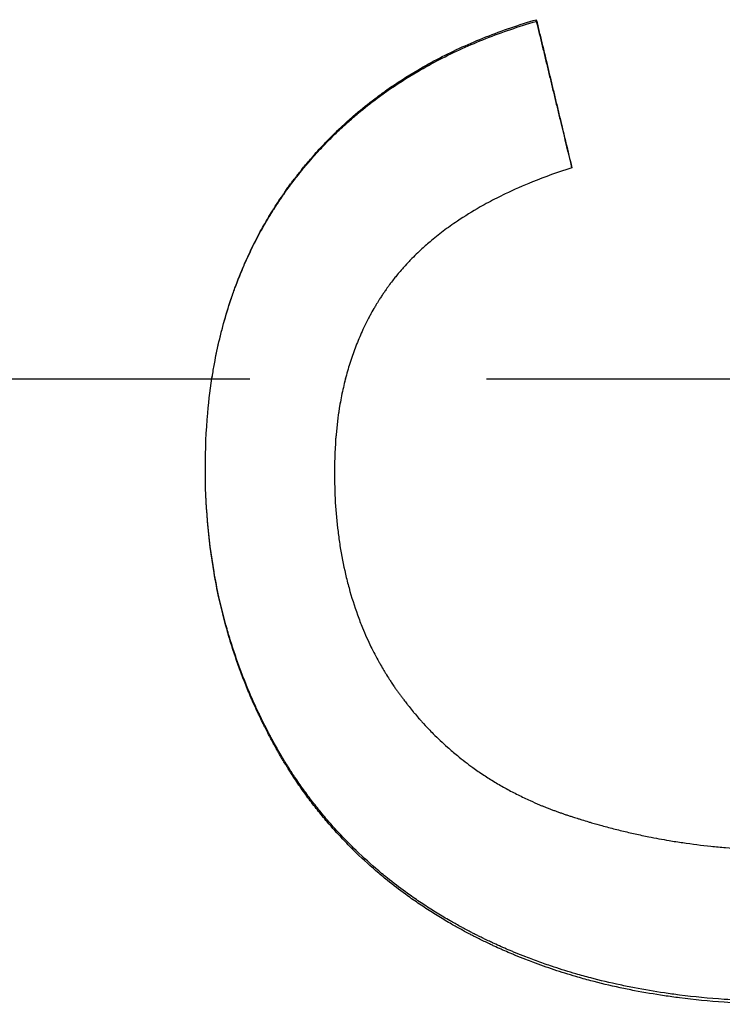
# Model space of a CAD drawing. Extents: x 0 to 29.6, y -2.4 to 2.4.
# Tile 5 of 13: x 0.548 to 0.845, y -0.264 to 0.152. Entities that reach past the tile are written whole.
import ezdxf

# ---------------------------------------------------------------- set-up
doc = ezdxf.new("R2010")
doc.units = 0
doc.header["$MEASUREMENT"] = 0
doc.linetypes.add('CHAIN', pattern=[0.7087, 0.4724, -0.0591, 0.1181, -0.0591])
doc.layers.get('0').update_dxf_attribs({"linetype": 'CONTINUOUS'})

msp = doc.modelspace()

# ---------------------------------------------------------------- linework, layer by layer
msp.add_line((0.76652, 0.15083), (0.76652, 0.15153))
at = {"linetype": 'CHAIN'}
msp.add_line((-0.045, 0), (29.57256, 0), dxfattribs=at)
for points, knots in [([(0.62677, -0.03786), (0.62677, -0.02986), (0.62711, -0.02206), (0.62779, -0.01448), (0.6283, -0.0088), (0.629, -0.00323), (0.6299, 0.00222), (0.63019, 0.00403), (0.63051, 0.00583), (0.63085, 0.00762), (0.63153, 0.0112), (0.6323, 0.01472), (0.63315, 0.01819), (0.63358, 0.01993), (0.63402, 0.02165), (0.63449, 0.02336), (0.63543, 0.02678), (0.63645, 0.03014), (0.63756, 0.03345), (0.63811, 0.0351), (0.63868, 0.03675), (0.63928, 0.03837), (0.64047, 0.04163), (0.64175, 0.04483), (0.64311, 0.04798), (0.64379, 0.04956), (0.64449, 0.05112), (0.64522, 0.05267), (0.6463, 0.05499), (0.64743, 0.05728), (0.64862, 0.05954), (0.6498, 0.06181), (0.65103, 0.06404), (0.6523, 0.06624), (0.65273, 0.06697), (0.65316, 0.0677), (0.65359, 0.06843), (0.65425, 0.06952), (0.65492, 0.07061), (0.65559, 0.07168), (0.65582, 0.07204), (0.65605, 0.0724), (0.65628, 0.07275), (0.65696, 0.07383), (0.65766, 0.07489), (0.65837, 0.07594), (0.65884, 0.07665), (0.65932, 0.07735), (0.65981, 0.07805), (0.66005, 0.07839), (0.66029, 0.07874), (0.66054, 0.07909), (0.6609, 0.07961), (0.66127, 0.08013), (0.66165, 0.08064), (0.66202, 0.08116), (0.6624, 0.08168), (0.66277, 0.08219), (0.6629, 0.08236), (0.66303, 0.08253), (0.66315, 0.0827), (0.66354, 0.08321), (0.66392, 0.08372), (0.66431, 0.08423), (0.66456, 0.08457), (0.66482, 0.0849), (0.66508, 0.08524), (0.66521, 0.08541), (0.66534, 0.08558), (0.66547, 0.08574), (0.66586, 0.08625), (0.66626, 0.08675), (0.66665, 0.08724), (0.66692, 0.08757), (0.66718, 0.0879), (0.66745, 0.08823), (0.66798, 0.08889), (0.66851, 0.08955), (0.66906, 0.0902), (0.66933, 0.09052), (0.6696, 0.09085), (0.66987, 0.09117), (0.67041, 0.09182), (0.67096, 0.09246), (0.67152, 0.0931), (0.67179, 0.09341), (0.67207, 0.09373), (0.67235, 0.09405), (0.67319, 0.095), (0.67403, 0.09594), (0.67489, 0.09687), (0.67546, 0.09749), (0.67603, 0.0981), (0.67661, 0.09872), (0.67777, 0.09994), (0.67894, 0.10115), (0.68013, 0.10234), (0.68073, 0.10293), (0.68133, 0.10352), (0.68194, 0.10411), (0.68375, 0.10586), (0.6856, 0.10758), (0.68749, 0.10926), (0.68875, 0.11038), (0.69003, 0.11149), (0.69132, 0.11257), (0.69391, 0.11474), (0.69657, 0.11685), (0.69929, 0.11888), (0.70065, 0.1199), (0.70203, 0.1209), (0.70343, 0.12188), (0.70762, 0.12483), (0.71196, 0.12763), (0.71645, 0.13027), (0.71945, 0.13203), (0.72252, 0.13372), (0.72565, 0.13534), (0.73192, 0.13859), (0.73846, 0.14156), (0.74527, 0.14426), (0.75208, 0.14695), (0.75917, 0.14938), (0.76652, 0.15153)], [0, 0, 0, 0, 0.166667, 0.166667, 0.166667, 0.291667, 0.291667, 0.291667, 0.333333, 0.333333, 0.333333, 0.416667, 0.416667, 0.416667, 0.458333, 0.458333, 0.458333, 0.541667, 0.541667, 0.541667, 0.583333, 0.583333, 0.583333, 0.666667, 0.666667, 0.666667, 0.708333, 0.708333, 0.708333, 0.770833, 0.770833, 0.770833, 0.833333, 0.833333, 0.833333, 0.854167, 0.854167, 0.854167, 0.885417, 0.885417, 0.885417, 0.895833, 0.895833, 0.895833, 0.927083, 0.927083, 0.927083, 0.947917, 0.947917, 0.947917, 0.958333, 0.958333, 0.958333, 0.973958, 0.973958, 0.973958, 0.989583, 0.989583, 0.989583, 0.994792, 0.994792, 0.994792, 1.010417, 1.010417, 1.010417, 1.020833, 1.020833, 1.020833, 1.026042, 1.026042, 1.026042, 1.041667, 1.041667, 1.041667, 1.052083, 1.052083, 1.052083, 1.072917, 1.072917, 1.072917, 1.083333, 1.083333, 1.083333, 1.104167, 1.104167, 1.104167, 1.114583, 1.114583, 1.114583, 1.145833, 1.145833, 1.145833, 1.166667, 1.166667, 1.166667, 1.208333, 1.208333, 1.208333, 1.229167, 1.229167, 1.229167, 1.291667, 1.291667, 1.291667, 1.333333, 1.333333, 1.333333, 1.416667, 1.416667, 1.416667, 1.458333, 1.458333, 1.458333, 1.583333, 1.583333, 1.583333, 1.666667, 1.666667, 1.666667, 1.833333, 1.833333, 1.833333, 2, 2, 2, 2]), ([(0.62954, 0), (0.62966, 0.00074), (0.62978, 0.00147), (0.6299, 0.00221), (0.63019, 0.00401), (0.63051, 0.00581), (0.63085, 0.00759), (0.63153, 0.01115), (0.6323, 0.01466), (0.63315, 0.01811), (0.63358, 0.01984), (0.63402, 0.02155), (0.63449, 0.02325), (0.63543, 0.02665), (0.63645, 0.03), (0.63756, 0.0333), (0.63811, 0.03494), (0.63868, 0.03658), (0.63928, 0.0382), (0.64047, 0.04144), (0.64175, 0.04463), (0.64311, 0.04776), (0.64379, 0.04933), (0.64449, 0.05089), (0.64522, 0.05243), (0.6463, 0.05474), (0.64743, 0.05702), (0.64862, 0.05927), (0.64901, 0.06002), (0.64941, 0.06077), (0.64981, 0.06151), (0.65062, 0.063), (0.65145, 0.06448), (0.6523, 0.06594), (0.65273, 0.06667), (0.65316, 0.0674), (0.65359, 0.06812), (0.65425, 0.06921), (0.65492, 0.07028), (0.65559, 0.07135), (0.65582, 0.07171), (0.65605, 0.07207), (0.65628, 0.07242), (0.65673, 0.07313), (0.6572, 0.07384), (0.65766, 0.07454), (0.6579, 0.0749), (0.65813, 0.07525), (0.65837, 0.0756), (0.65884, 0.0763), (0.65932, 0.077), (0.65981, 0.07769), (0.66005, 0.07804), (0.66029, 0.07838), (0.66054, 0.07873), (0.6609, 0.07925), (0.66127, 0.07976), (0.66165, 0.08028), (0.66177, 0.08045), (0.6619, 0.08062), (0.66202, 0.08079), (0.66227, 0.08113), (0.66252, 0.08147), (0.66277, 0.08181), (0.6629, 0.08198), (0.66303, 0.08215), (0.66315, 0.08232), (0.66341, 0.08266), (0.66366, 0.083), (0.66392, 0.08334), (0.66405, 0.08351), (0.66418, 0.08368), (0.66431, 0.08384), (0.66456, 0.08418), (0.66482, 0.08452), (0.66508, 0.08485), (0.66521, 0.08502), (0.66534, 0.08518), (0.66547, 0.08535), (0.66586, 0.08585), (0.66626, 0.08635), (0.66665, 0.08684), (0.66692, 0.08717), (0.66718, 0.0875), (0.66745, 0.08783), (0.66798, 0.08849), (0.66851, 0.08914), (0.66906, 0.08979), (0.66933, 0.09011), (0.6696, 0.09043), (0.66987, 0.09075), (0.67041, 0.0914), (0.67096, 0.09204), (0.67152, 0.09267), (0.67179, 0.09299), (0.67207, 0.0933), (0.67235, 0.09362), (0.67319, 0.09456), (0.67403, 0.0955), (0.67489, 0.09643), (0.67546, 0.09704), (0.67603, 0.09766), (0.67661, 0.09827), (0.67777, 0.09948), (0.67894, 0.10068), (0.68013, 0.10187), (0.68073, 0.10246), (0.68133, 0.10305), (0.68194, 0.10363), (0.68375, 0.10538), (0.6856, 0.10709), (0.68749, 0.10876), (0.68875, 0.10988), (0.69003, 0.11098), (0.69132, 0.11206), (0.69391, 0.11422), (0.69657, 0.11631), (0.69929, 0.11834), (0.70065, 0.11935), (0.70203, 0.12035), (0.70343, 0.12133), (0.70762, 0.12426), (0.71196, 0.12704), (0.71645, 0.12967), (0.71945, 0.13142), (0.72252, 0.13311), (0.72565, 0.13472), (0.73192, 0.13795), (0.73846, 0.14091), (0.74527, 0.1436), (0.75208, 0.14628), (0.75917, 0.14869), (0.76652, 0.15083)], [0.274761, 0.274761, 0.274761, 0.274761, 0.291667, 0.291667, 0.291667, 0.333333, 0.333333, 0.333333, 0.416667, 0.416667, 0.416667, 0.458333, 0.458333, 0.458333, 0.541667, 0.541667, 0.541667, 0.583333, 0.583333, 0.583333, 0.666667, 0.666667, 0.666667, 0.708333, 0.708333, 0.708333, 0.770833, 0.770833, 0.770833, 0.791667, 0.791667, 0.791667, 0.833333, 0.833333, 0.833333, 0.854167, 0.854167, 0.854167, 0.885417, 0.885417, 0.885417, 0.895833, 0.895833, 0.895833, 0.916667, 0.916667, 0.916667, 0.927083, 0.927083, 0.927083, 0.947917, 0.947917, 0.947917, 0.958333, 0.958333, 0.958333, 0.973958, 0.973958, 0.973958, 0.979167, 0.979167, 0.979167, 0.989583, 0.989583, 0.989583, 0.994792, 0.994792, 0.994792, 1.005208, 1.005208, 1.005208, 1.010417, 1.010417, 1.010417, 1.020833, 1.020833, 1.020833, 1.026042, 1.026042, 1.026042, 1.041667, 1.041667, 1.041667, 1.052083, 1.052083, 1.052083, 1.072917, 1.072917, 1.072917, 1.083333, 1.083333, 1.083333, 1.104167, 1.104167, 1.104167, 1.114583, 1.114583, 1.114583, 1.145833, 1.145833, 1.145833, 1.166667, 1.166667, 1.166667, 1.208333, 1.208333, 1.208333, 1.229167, 1.229167, 1.229167, 1.291667, 1.291667, 1.291667, 1.333333, 1.333333, 1.333333, 1.416667, 1.416667, 1.416667, 1.458333, 1.458333, 1.458333, 1.583333, 1.583333, 1.583333, 1.666667, 1.666667, 1.666667, 1.833333, 1.833333, 1.833333, 2, 2, 2, 2]), ([(0.76652, 0.15153), (0.76694, 0.14979), (0.76736, 0.14806), (0.76777, 0.14632), (0.76819, 0.14459), (0.76861, 0.14286), (0.76902, 0.14112), (0.76965, 0.13852), (0.77027, 0.13592), (0.7709, 0.13332), (0.77111, 0.13245), (0.77132, 0.13158), (0.77152, 0.13072), (0.77194, 0.12898), (0.77236, 0.12725), (0.77277, 0.12551), (0.77298, 0.12464), (0.77319, 0.12378), (0.7734, 0.12291), (0.77382, 0.12117), (0.77423, 0.11944), (0.77465, 0.1177), (0.77486, 0.11683), (0.77507, 0.11597), (0.77527, 0.1151), (0.77569, 0.11336), (0.77611, 0.11163), (0.77652, 0.10989), (0.77673, 0.10903), (0.77694, 0.10816), (0.77715, 0.10729), (0.77777, 0.10469), (0.7784, 0.10208), (0.77902, 0.09948), (0.77986, 0.09601), (0.78069, 0.09253), (0.78152, 0.08906)], [0, 0, 0, 0, 0.0136174, 0.0136174, 0.0136174, 0.0272348, 0.0272348, 0.0272348, 0.0476608, 0.0476608, 0.0476608, 0.0544695, 0.0544695, 0.0544695, 0.0680869, 0.0680869, 0.0680869, 0.0748956, 0.0748956, 0.0748956, 0.088513, 0.088513, 0.088513, 0.0953217, 0.0953217, 0.0953217, 0.1089391, 0.1089391, 0.1089391, 0.1157478, 0.1157478, 0.1157478, 0.1361738, 0.1361738, 0.1361738, 0.1634086, 0.1634086, 0.1634086, 0.1634086]), ([(0.76652, 0.15083), (0.76736, 0.14738), (0.76819, 0.14393), (0.76902, 0.14048), (0.76923, 0.13961), (0.76944, 0.13875), (0.76965, 0.13789), (0.77007, 0.13616), (0.77048, 0.13443), (0.7709, 0.13271), (0.77111, 0.13184), (0.77132, 0.13098), (0.77152, 0.13012), (0.77194, 0.12839), (0.77236, 0.12666), (0.77277, 0.12494), (0.77298, 0.12407), (0.77319, 0.12321), (0.7734, 0.12235), (0.77382, 0.12062), (0.77423, 0.11889), (0.77465, 0.11717), (0.77486, 0.1163), (0.77507, 0.11544), (0.77527, 0.11457), (0.77569, 0.11285), (0.77611, 0.11112), (0.77652, 0.10939), (0.77673, 0.10853), (0.77694, 0.10766), (0.77715, 0.1068), (0.77858, 0.10088), (0.78001, 0.09496), (0.78143, 0.08903)], [0, 0, 0, 0, 0.0272348, 0.0272348, 0.0272348, 0.0340435, 0.0340435, 0.0340435, 0.0476608, 0.0476608, 0.0476608, 0.0544695, 0.0544695, 0.0544695, 0.0680869, 0.0680869, 0.0680869, 0.0748956, 0.0748956, 0.0748956, 0.088513, 0.088513, 0.088513, 0.0953217, 0.0953217, 0.0953217, 0.1089391, 0.1089391, 0.1089391, 0.1157478, 0.1157478, 0.1157478, 0.1624175, 0.1624175, 0.1624175, 0.1624175]), ([(0.78152, 0.08906), (0.77571, 0.08719), (0.77016, 0.08519), (0.76487, 0.08304), (0.76091, 0.08144), (0.75709, 0.07975), (0.75342, 0.07799), (0.75219, 0.0774), (0.75099, 0.07681), (0.7498, 0.0762), (0.74742, 0.075), (0.7451, 0.07375), (0.74285, 0.07248), (0.73947, 0.07056), (0.73625, 0.06857), (0.73317, 0.0665), (0.73214, 0.06581), (0.73113, 0.06511), (0.73014, 0.0644), (0.72815, 0.06299), (0.72623, 0.06154), (0.72437, 0.06005), (0.72344, 0.05931), (0.72253, 0.05856), (0.72163, 0.0578), (0.72029, 0.05666), (0.71899, 0.05551), (0.71772, 0.05433), (0.71729, 0.05394), (0.71687, 0.05354), (0.71646, 0.05315), (0.71563, 0.05235), (0.71482, 0.05155), (0.71402, 0.05074), (0.71362, 0.05034), (0.71323, 0.04993), (0.71284, 0.04952), (0.71206, 0.0487), (0.71129, 0.04787), (0.71054, 0.04704), (0.71017, 0.04662), (0.7098, 0.0462), (0.70943, 0.04578), (0.70889, 0.04514), (0.70835, 0.04451), (0.70782, 0.04386), (0.70738, 0.04333), (0.70694, 0.04279), (0.70651, 0.04225), (0.706, 0.04159), (0.70549, 0.04094), (0.70499, 0.04028), (0.70491, 0.04017), (0.70483, 0.04006), (0.70475, 0.03995), (0.7045, 0.03962), (0.70426, 0.03928), (0.70401, 0.03895), (0.70377, 0.03861), (0.70353, 0.03828), (0.70329, 0.03794), (0.70313, 0.03772), (0.70297, 0.03749), (0.70281, 0.03727), (0.7025, 0.03681), (0.70219, 0.03636), (0.70188, 0.0359), (0.70172, 0.03568), (0.70157, 0.03545), (0.70142, 0.03522), (0.70111, 0.03476), (0.70081, 0.0343), (0.70051, 0.03383), (0.70036, 0.0336), (0.70021, 0.03337), (0.70007, 0.03314), (0.69962, 0.03244), (0.69919, 0.03173), (0.69876, 0.03102), (0.69848, 0.03055), (0.6982, 0.03008), (0.69792, 0.0296), (0.69737, 0.02864), (0.69683, 0.02768), (0.6963, 0.0267), (0.69604, 0.02621), (0.69578, 0.02572), (0.69552, 0.02523), (0.69475, 0.02375), (0.69401, 0.02225), (0.6933, 0.02073), (0.69283, 0.01972), (0.69237, 0.0187), (0.69193, 0.01766), (0.69104, 0.0156), (0.69021, 0.01349), (0.68943, 0.01135), (0.68905, 0.01028), (0.68867, 0.00919), (0.68831, 0.0081), (0.68759, 0.00592), (0.68692, 0.0037), (0.68631, 0.00144), (0.68601, 0.00031), (0.68572, -0.00083), (0.68544, -0.00198), (0.68489, -0.00427), (0.68439, -0.00661), (0.68394, -0.00898), (0.68372, -0.01017), (0.68351, -0.01137), (0.68332, -0.01257), (0.68274, -0.01619), (0.68228, -0.0199), (0.68195, -0.02369), (0.6815, -0.02875), (0.68128, -0.03396), (0.68128, -0.03933)], [0, 0, 0, 0, 0.166667, 0.166667, 0.166667, 0.291667, 0.291667, 0.291667, 0.333333, 0.333333, 0.333333, 0.416667, 0.416667, 0.416667, 0.541667, 0.541667, 0.541667, 0.583333, 0.583333, 0.583333, 0.666667, 0.666667, 0.666667, 0.708333, 0.708333, 0.708333, 0.770833, 0.770833, 0.770833, 0.791667, 0.791667, 0.791667, 0.833333, 0.833333, 0.833333, 0.854167, 0.854167, 0.854167, 0.895833, 0.895833, 0.895833, 0.916667, 0.916667, 0.916667, 0.947917, 0.947917, 0.947917, 0.973958, 0.973958, 0.973958, 1.005208, 1.005208, 1.005208, 1.010417, 1.010417, 1.010417, 1.026042, 1.026042, 1.026042, 1.041667, 1.041667, 1.041667, 1.052083, 1.052083, 1.052083, 1.072917, 1.072917, 1.072917, 1.083333, 1.083333, 1.083333, 1.104167, 1.104167, 1.104167, 1.114583, 1.114583, 1.114583, 1.145833, 1.145833, 1.145833, 1.166667, 1.166667, 1.166667, 1.208333, 1.208333, 1.208333, 1.229167, 1.229167, 1.229167, 1.291667, 1.291667, 1.291667, 1.333333, 1.333333, 1.333333, 1.416667, 1.416667, 1.416667, 1.458333, 1.458333, 1.458333, 1.541667, 1.541667, 1.541667, 1.583333, 1.583333, 1.583333, 1.666667, 1.666667, 1.666667, 1.708333, 1.708333, 1.708333, 1.833333, 1.833333, 1.833333, 2, 2, 2, 2]), ([(0.68593, 0), (0.68576, -0.00065), (0.6856, -0.00131), (0.68544, -0.00197), (0.68489, -0.00425), (0.68439, -0.00658), (0.68394, -0.00894), (0.68372, -0.01012), (0.68351, -0.01132), (0.68332, -0.01252), (0.68274, -0.01612), (0.68228, -0.01981), (0.68195, -0.02359), (0.6815, -0.02862), (0.68128, -0.03381), (0.68128, -0.03915)], [1.5593363, 1.5593363, 1.5593363, 1.5593363, 1.5833333, 1.5833333, 1.5833333, 1.6666667, 1.6666667, 1.6666667, 1.7083333, 1.7083333, 1.7083333, 1.8333333, 1.8333333, 1.8333333, 2, 2, 2, 2]), ([(0.87152, -0.26285), (0.86278, -0.26285), (0.85422, -0.26256), (0.84586, -0.26198), (0.83945, -0.26153), (0.83316, -0.26092), (0.82698, -0.26013), (0.82484, -0.25986), (0.8227, -0.25957), (0.82058, -0.25926), (0.81634, -0.25863), (0.81216, -0.25792), (0.80803, -0.25713), (0.80597, -0.25673), (0.80391, -0.25631), (0.80188, -0.25588), (0.79769, -0.25498), (0.79355, -0.25399), (0.78947, -0.25292), (0.78738, -0.25237), (0.7853, -0.25179), (0.78323, -0.25119), (0.78014, -0.2503), (0.77707, -0.24935), (0.77405, -0.24835), (0.77304, -0.24801), (0.77203, -0.24767), (0.77103, -0.24733), (0.76903, -0.24664), (0.76704, -0.24592), (0.76507, -0.24519), (0.76408, -0.24482), (0.7631, -0.24445), (0.76212, -0.24407), (0.76063, -0.24349), (0.75915, -0.2429), (0.75768, -0.24229), (0.75718, -0.24209), (0.75667, -0.24188), (0.75617, -0.24167), (0.75517, -0.24125), (0.75417, -0.24082), (0.75317, -0.24039), (0.75267, -0.24017), (0.75217, -0.23995), (0.75168, -0.23973), (0.75069, -0.23929), (0.7497, -0.23884), (0.74872, -0.23839), (0.74822, -0.23817), (0.74773, -0.23794), (0.74724, -0.23771), (0.74651, -0.23737), (0.74578, -0.23702), (0.74505, -0.23667), (0.7448, -0.23655), (0.74456, -0.23643), (0.74432, -0.23632), (0.74383, -0.23608), (0.74335, -0.23584), (0.74287, -0.2356), (0.74262, -0.23548), (0.74238, -0.23537), (0.74214, -0.23524), (0.74166, -0.235), (0.74118, -0.23476), (0.7407, -0.23452), (0.74046, -0.2344), (0.74022, -0.23428), (0.73998, -0.23415), (0.7395, -0.23391), (0.73902, -0.23366), (0.73855, -0.23342), (0.73831, -0.23329), (0.73807, -0.23317), (0.73783, -0.23304), (0.73712, -0.23267), (0.73642, -0.23229), (0.73571, -0.23192), (0.73524, -0.23166), (0.73477, -0.23141), (0.73431, -0.23115), (0.73291, -0.23039), (0.73152, -0.22961), (0.73014, -0.22882), (0.72923, -0.22829), (0.72832, -0.22776), (0.72742, -0.22722), (0.72557, -0.22613), (0.72375, -0.22501), (0.72195, -0.22387), (0.72104, -0.22329), (0.72013, -0.2227), (0.71922, -0.2221), (0.71742, -0.22092), (0.71564, -0.21971), (0.71388, -0.21847), (0.713, -0.21786), (0.71213, -0.21723), (0.71127, -0.2166), (0.70867, -0.21472), (0.70614, -0.21278), (0.70366, -0.21079), (0.70201, -0.20947), (0.70039, -0.20812), (0.69879, -0.20675), (0.69553, -0.20395), (0.69238, -0.20106), (0.68933, -0.19808), (0.68778, -0.19655), (0.68626, -0.19501), (0.68476, -0.19344), (0.68252, -0.19108), (0.68034, -0.18867), (0.67823, -0.1862), (0.67752, -0.18538), (0.67682, -0.18455), (0.67613, -0.18371), (0.67475, -0.18204), (0.6734, -0.18035), (0.67207, -0.17863), (0.67141, -0.17777), (0.67075, -0.1769), (0.6701, -0.17603), (0.6688, -0.17428), (0.66753, -0.17252), (0.66629, -0.17072), (0.66567, -0.16983), (0.66506, -0.16892), (0.66445, -0.16802), (0.66354, -0.16665), (0.66264, -0.16528), (0.66177, -0.16388), (0.66147, -0.16342), (0.66118, -0.16296), (0.66089, -0.16249), (0.66046, -0.16179), (0.66003, -0.16109), (0.6596, -0.16038), (0.65946, -0.16014), (0.65932, -0.15991), (0.65918, -0.15967), (0.65889, -0.1592), (0.65861, -0.15872), (0.65833, -0.15825), (0.65819, -0.15801), (0.65806, -0.15777), (0.65792, -0.15753), (0.65764, -0.15705), (0.65736, -0.15657), (0.65709, -0.15609), (0.65695, -0.15585), (0.65682, -0.15561), (0.65668, -0.15537), (0.65641, -0.15489), (0.65614, -0.15441), (0.65587, -0.15392), (0.65574, -0.15368), (0.6556, -0.15343), (0.65547, -0.15319), (0.6552, -0.1527), (0.65494, -0.15222), (0.65467, -0.15173), (0.65454, -0.15149), (0.65441, -0.15124), (0.65428, -0.151), (0.65402, -0.15051), (0.65376, -0.15002), (0.6535, -0.14953), (0.65337, -0.14928), (0.65325, -0.14904), (0.65312, -0.14879), (0.65274, -0.14806), (0.65236, -0.14732), (0.65198, -0.14658), (0.65173, -0.14609), (0.65148, -0.14559), (0.65124, -0.1451), (0.65074, -0.14411), (0.65026, -0.14312), (0.64978, -0.14213), (0.64954, -0.14163), (0.64931, -0.14113), (0.64907, -0.14063), (0.64837, -0.13915), (0.64769, -0.13766), (0.64702, -0.13617), (0.64658, -0.13517), (0.64614, -0.13418), (0.64572, -0.13318), (0.64486, -0.13119), (0.64403, -0.12918), (0.64323, -0.12716), (0.64284, -0.12615), (0.64244, -0.12514), (0.64206, -0.12413), (0.64129, -0.1221), (0.64055, -0.12006), (0.63984, -0.11801), (0.63948, -0.11698), (0.63914, -0.11595), (0.6388, -0.11492), (0.63811, -0.11286), (0.63746, -0.11079), (0.63684, -0.10871), (0.63652, -0.10766), (0.63622, -0.10662), (0.63592, -0.10557), (0.63466, -0.10112), (0.63352, -0.09662), (0.63252, -0.09207), (0.63175, -0.08859), (0.63106, -0.08508), (0.63045, -0.08154), (0.62922, -0.07446), (0.6283, -0.06727), (0.62769, -0.05996), (0.62708, -0.05271), (0.62677, -0.04534), (0.62677, -0.03786)], [0, 0, 0, 0, 0.174978, 0.174978, 0.174978, 0.309062, 0.309062, 0.309062, 0.355658, 0.355658, 0.355658, 0.448848, 0.448848, 0.448848, 0.495444, 0.495444, 0.495444, 0.591349, 0.591349, 0.591349, 0.640659, 0.640659, 0.640659, 0.714625, 0.714625, 0.714625, 0.73928, 0.73928, 0.73928, 0.78859, 0.78859, 0.78859, 0.813245, 0.813245, 0.813245, 0.850761, 0.850761, 0.850761, 0.863622, 0.863622, 0.863622, 0.889345, 0.889345, 0.889345, 0.902206, 0.902206, 0.902206, 0.927929, 0.927929, 0.927929, 0.94079, 0.94079, 0.94079, 0.960082, 0.960082, 0.960082, 0.966512, 0.966512, 0.966512, 0.979374, 0.979374, 0.979374, 0.985804, 0.985804, 0.985804, 0.998665, 0.998665, 0.998665, 1.005096, 1.005096, 1.005096, 1.017957, 1.017957, 1.017957, 1.024388, 1.024388, 1.024388, 1.04368, 1.04368, 1.04368, 1.056541, 1.056541, 1.056541, 1.095125, 1.095125, 1.095125, 1.120847, 1.120847, 1.120847, 1.173374, 1.173374, 1.173374, 1.200178, 1.200178, 1.200178, 1.253787, 1.253787, 1.253787, 1.280591, 1.280591, 1.280591, 1.361005, 1.361005, 1.361005, 1.414613, 1.414613, 1.414613, 1.523863, 1.523863, 1.523863, 1.579503, 1.579503, 1.579503, 1.662964, 1.662964, 1.662964, 1.690784, 1.690784, 1.690784, 1.746425, 1.746425, 1.746425, 1.774245, 1.774245, 1.774245, 1.829849, 1.829849, 1.829849, 1.857632, 1.857632, 1.857632, 1.899307, 1.899307, 1.899307, 1.913198, 1.913198, 1.913198, 1.934036, 1.934036, 1.934036, 1.940982, 1.940982, 1.940982, 1.954873, 1.954873, 1.954873, 1.961819, 1.961819, 1.961819, 1.975711, 1.975711, 1.975711, 1.982656, 1.982656, 1.982656, 1.996548, 1.996548, 1.996548, 2.003494, 2.003494, 2.003494, 2.017386, 2.017386, 2.017386, 2.024331, 2.024331, 2.024331, 2.038223, 2.038223, 2.038223, 2.045169, 2.045169, 2.045169, 2.066006, 2.066006, 2.066006, 2.079898, 2.079898, 2.079898, 2.107681, 2.107681, 2.107681, 2.121573, 2.121573, 2.121573, 2.162897, 2.162897, 2.162897, 2.190329, 2.190329, 2.190329, 2.245194, 2.245194, 2.245194, 2.272626, 2.272626, 2.272626, 2.327491, 2.327491, 2.327491, 2.354923, 2.354923, 2.354923, 2.409788, 2.409788, 2.409788, 2.437221, 2.437221, 2.437221, 2.553878, 2.553878, 2.553878, 2.643102, 2.643102, 2.643102, 2.821551, 2.821551, 2.821551, 2.998635, 2.998635, 2.998635, 2.998635]), ([(0.87152, -0.26405), (0.86278, -0.26405), (0.85422, -0.26376), (0.84586, -0.26318), (0.83945, -0.26273), (0.83316, -0.26212), (0.82698, -0.26133), (0.82484, -0.26105), (0.8227, -0.26076), (0.82058, -0.26044), (0.81634, -0.25981), (0.81216, -0.2591), (0.80803, -0.25831), (0.80597, -0.25791), (0.80391, -0.25749), (0.80188, -0.25705), (0.79769, -0.25615), (0.79355, -0.25516), (0.78947, -0.25408), (0.78738, -0.25352), (0.7853, -0.25295), (0.78323, -0.25235), (0.78014, -0.25144), (0.77707, -0.25049), (0.77405, -0.24949), (0.77102, -0.24848), (0.76803, -0.24742), (0.76507, -0.24631), (0.76408, -0.24594), (0.7631, -0.24557), (0.76212, -0.24519), (0.76063, -0.24461), (0.75915, -0.24401), (0.75768, -0.2434), (0.75718, -0.2432), (0.75667, -0.24299), (0.75617, -0.24277), (0.75517, -0.24235), (0.75417, -0.24192), (0.75317, -0.24149), (0.75267, -0.24127), (0.75217, -0.24105), (0.75168, -0.24083), (0.75069, -0.24039), (0.7497, -0.23994), (0.74872, -0.23949), (0.74822, -0.23926), (0.74773, -0.23903), (0.74724, -0.2388), (0.74651, -0.23845), (0.74578, -0.23811), (0.74505, -0.23775), (0.74432, -0.2374), (0.74359, -0.23704), (0.74287, -0.23668), (0.74214, -0.23633), (0.74142, -0.23596), (0.7407, -0.2356), (0.74046, -0.23547), (0.74022, -0.23535), (0.73998, -0.23523), (0.7395, -0.23498), (0.73902, -0.23473), (0.73855, -0.23449), (0.73831, -0.23436), (0.73807, -0.23424), (0.73783, -0.23411), (0.73712, -0.23374), (0.73642, -0.23336), (0.73571, -0.23298), (0.73524, -0.23273), (0.73477, -0.23247), (0.73431, -0.23221), (0.73291, -0.23144), (0.73152, -0.23066), (0.73014, -0.22987), (0.72923, -0.22934), (0.72832, -0.22881), (0.72742, -0.22827), (0.72557, -0.22716), (0.72375, -0.22604), (0.72195, -0.22489), (0.72104, -0.22431), (0.72013, -0.22372), (0.71922, -0.22312), (0.71742, -0.22193), (0.71564, -0.22071), (0.71388, -0.21947), (0.713, -0.21885), (0.71213, -0.21823), (0.71127, -0.2176), (0.70867, -0.2157), (0.70614, -0.21376), (0.70366, -0.21176), (0.70201, -0.21043), (0.70039, -0.20908), (0.69879, -0.2077), (0.69553, -0.20489), (0.69238, -0.20198), (0.68933, -0.19898), (0.68778, -0.19746), (0.68626, -0.1959), (0.68476, -0.19432), (0.68252, -0.19196), (0.68034, -0.18953), (0.67823, -0.18705), (0.67752, -0.18623), (0.67682, -0.1854), (0.67613, -0.18456), (0.67475, -0.18288), (0.6734, -0.18118), (0.67207, -0.17945), (0.67141, -0.17858), (0.67075, -0.17771), (0.6701, -0.17684), (0.6688, -0.17508), (0.66753, -0.17331), (0.66629, -0.17151), (0.66567, -0.17061), (0.66506, -0.1697), (0.66445, -0.16879), (0.66354, -0.16742), (0.66264, -0.16603), (0.66177, -0.16464), (0.66147, -0.16417), (0.66118, -0.1637), (0.66089, -0.16323), (0.66046, -0.16253), (0.66003, -0.16182), (0.6596, -0.16111), (0.65946, -0.16088), (0.65932, -0.16064), (0.65918, -0.1604), (0.65889, -0.15993), (0.65861, -0.15945), (0.65833, -0.15897), (0.65819, -0.15873), (0.65806, -0.15849), (0.65792, -0.15825), (0.65764, -0.15777), (0.65736, -0.15729), (0.65709, -0.15681), (0.65695, -0.15657), (0.65682, -0.15633), (0.65668, -0.15608), (0.65641, -0.1556), (0.65614, -0.15511), (0.65587, -0.15463), (0.65574, -0.15438), (0.6556, -0.15414), (0.65547, -0.15389), (0.6552, -0.1534), (0.65494, -0.15292), (0.65467, -0.15243), (0.65454, -0.15218), (0.65441, -0.15194), (0.65428, -0.15169), (0.65402, -0.1512), (0.65376, -0.15071), (0.6535, -0.15021), (0.65337, -0.14997), (0.65325, -0.14972), (0.65312, -0.14948), (0.65274, -0.14874), (0.65236, -0.148), (0.65198, -0.14725), (0.65173, -0.14676), (0.65148, -0.14626), (0.65124, -0.14577), (0.65074, -0.14477), (0.65026, -0.14378), (0.64978, -0.14278), (0.64954, -0.14228), (0.64931, -0.14178), (0.64907, -0.14128), (0.64837, -0.13979), (0.64769, -0.13829), (0.64702, -0.13679), (0.64658, -0.13579), (0.64614, -0.13479), (0.64572, -0.13379), (0.64486, -0.13179), (0.64403, -0.12977), (0.64323, -0.12774), (0.64284, -0.12673), (0.64244, -0.12571), (0.64206, -0.1247), (0.64129, -0.12266), (0.64055, -0.12061), (0.63984, -0.11855), (0.63948, -0.11752), (0.63914, -0.11649), (0.6388, -0.11545), (0.63811, -0.11338), (0.63746, -0.1113), (0.63684, -0.1092), (0.63652, -0.10816), (0.63622, -0.10711), (0.63592, -0.10606), (0.63466, -0.10158), (0.63352, -0.09706), (0.63252, -0.09249), (0.63175, -0.08899), (0.63106, -0.08547), (0.63045, -0.08191), (0.62922, -0.0748), (0.6283, -0.06758), (0.62769, -0.06023), (0.62708, -0.05289), (0.62677, -0.04544), (0.62677, -0.03786)], [0, 0, 0, 0, 0.174978, 0.174978, 0.174978, 0.309062, 0.309062, 0.309062, 0.355658, 0.355658, 0.355658, 0.448848, 0.448848, 0.448848, 0.495444, 0.495444, 0.495444, 0.591349, 0.591349, 0.591349, 0.640659, 0.640659, 0.640659, 0.714625, 0.714625, 0.714625, 0.78859, 0.78859, 0.78859, 0.813245, 0.813245, 0.813245, 0.850761, 0.850761, 0.850761, 0.863622, 0.863622, 0.863622, 0.889345, 0.889345, 0.889345, 0.902206, 0.902206, 0.902206, 0.927929, 0.927929, 0.927929, 0.94079, 0.94079, 0.94079, 0.960082, 0.960082, 0.960082, 0.979374, 0.979374, 0.979374, 0.998665, 0.998665, 0.998665, 1.005096, 1.005096, 1.005096, 1.017957, 1.017957, 1.017957, 1.024388, 1.024388, 1.024388, 1.04368, 1.04368, 1.04368, 1.056541, 1.056541, 1.056541, 1.095125, 1.095125, 1.095125, 1.120847, 1.120847, 1.120847, 1.173374, 1.173374, 1.173374, 1.200178, 1.200178, 1.200178, 1.253787, 1.253787, 1.253787, 1.280591, 1.280591, 1.280591, 1.361005, 1.361005, 1.361005, 1.414613, 1.414613, 1.414613, 1.523863, 1.523863, 1.523863, 1.579503, 1.579503, 1.579503, 1.662964, 1.662964, 1.662964, 1.690784, 1.690784, 1.690784, 1.746425, 1.746425, 1.746425, 1.774245, 1.774245, 1.774245, 1.829849, 1.829849, 1.829849, 1.857632, 1.857632, 1.857632, 1.899307, 1.899307, 1.899307, 1.913198, 1.913198, 1.913198, 1.934036, 1.934036, 1.934036, 1.940982, 1.940982, 1.940982, 1.954873, 1.954873, 1.954873, 1.961819, 1.961819, 1.961819, 1.975711, 1.975711, 1.975711, 1.982656, 1.982656, 1.982656, 1.996548, 1.996548, 1.996548, 2.003494, 2.003494, 2.003494, 2.017386, 2.017386, 2.017386, 2.024331, 2.024331, 2.024331, 2.038223, 2.038223, 2.038223, 2.045169, 2.045169, 2.045169, 2.066006, 2.066006, 2.066006, 2.079898, 2.079898, 2.079898, 2.107681, 2.107681, 2.107681, 2.121573, 2.121573, 2.121573, 2.162897, 2.162897, 2.162897, 2.190329, 2.190329, 2.190329, 2.245194, 2.245194, 2.245194, 2.272626, 2.272626, 2.272626, 2.327491, 2.327491, 2.327491, 2.354923, 2.354923, 2.354923, 2.409788, 2.409788, 2.409788, 2.437221, 2.437221, 2.437221, 2.553878, 2.553878, 2.553878, 2.643102, 2.643102, 2.643102, 2.821551, 2.821551, 2.821551, 3, 3, 3, 3]), ([(0.68128, -0.03933), (0.68128, -0.0437), (0.68141, -0.04799), (0.68165, -0.05219), (0.6819, -0.0564), (0.68228, -0.06052), (0.68278, -0.06455), (0.68303, -0.06657), (0.68331, -0.06857), (0.68362, -0.07054), (0.68426, -0.0746), (0.68503, -0.07856), (0.68593, -0.08244), (0.6864, -0.08443), (0.68689, -0.08639), (0.68743, -0.08833), (0.68849, -0.09221), (0.68969, -0.096), (0.69103, -0.0997), (0.6917, -0.10154), (0.69241, -0.10337), (0.69315, -0.10517), (0.69425, -0.10787), (0.69544, -0.11051), (0.69671, -0.11311), (0.69776, -0.11527), (0.69887, -0.1174), (0.70003, -0.11949), (0.70026, -0.1199), (0.70049, -0.12032), (0.70073, -0.12074), (0.7012, -0.12157), (0.70169, -0.12239), (0.70218, -0.12321), (0.70242, -0.12362), (0.70267, -0.12402), (0.70292, -0.12443), (0.70342, -0.12524), (0.70393, -0.12605), (0.70444, -0.12685), (0.7047, -0.12725), (0.70496, -0.12765), (0.70522, -0.12805), (0.70562, -0.12864), (0.70602, -0.12924), (0.70642, -0.12982), (0.70655, -0.13002), (0.70669, -0.13022), (0.70682, -0.13041), (0.70709, -0.1308), (0.70737, -0.13119), (0.70764, -0.13158), (0.70778, -0.13178), (0.70792, -0.13197), (0.70806, -0.13217), (0.70834, -0.13255), (0.70861, -0.13294), (0.70889, -0.13332), (0.70903, -0.13351), (0.70917, -0.1337), (0.70932, -0.13389), (0.7096, -0.13428), (0.70988, -0.13465), (0.71016, -0.13503), (0.71031, -0.13522), (0.71045, -0.13541), (0.71059, -0.1356), (0.71102, -0.13616), (0.71145, -0.13672), (0.71189, -0.13728), (0.71218, -0.13765), (0.71247, -0.13802), (0.71277, -0.13838), (0.71335, -0.13912), (0.71395, -0.13984), (0.71454, -0.14056), (0.71484, -0.14092), (0.71514, -0.14128), (0.71545, -0.14164), (0.71605, -0.14235), (0.71666, -0.14305), (0.71728, -0.14375), (0.71759, -0.1441), (0.7179, -0.14445), (0.71821, -0.14479), (0.71914, -0.14583), (0.72009, -0.14685), (0.72105, -0.14785), (0.72169, -0.14852), (0.72233, -0.14918), (0.72298, -0.14983), (0.72494, -0.15179), (0.72695, -0.15369), (0.72901, -0.15552), (0.73038, -0.15674), (0.73178, -0.15793), (0.7332, -0.15909), (0.73533, -0.16084), (0.73752, -0.16252), (0.73975, -0.16413), (0.7405, -0.16467), (0.74125, -0.1652), (0.74201, -0.16572), (0.74353, -0.16677), (0.74507, -0.16778), (0.74663, -0.16877), (0.74741, -0.16927), (0.7482, -0.16975), (0.74899, -0.17023), (0.75058, -0.17119), (0.75219, -0.17212), (0.75382, -0.17302), (0.75464, -0.17347), (0.75546, -0.17392), (0.75629, -0.17435), (0.75794, -0.17522), (0.75962, -0.17607), (0.76133, -0.17688), (0.76218, -0.17729), (0.76304, -0.17769), (0.7639, -0.17808), (0.7652, -0.17867), (0.76651, -0.17924), (0.76783, -0.1798), (0.76827, -0.17998), (0.76871, -0.18017), (0.76916, -0.18035), (0.76982, -0.18062), (0.77049, -0.18089), (0.77116, -0.18115), (0.77139, -0.18124), (0.77161, -0.18133), (0.77184, -0.18142), (0.77229, -0.18159), (0.77274, -0.18176), (0.77319, -0.18194), (0.77342, -0.18202), (0.77364, -0.18211), (0.77387, -0.18219), (0.77432, -0.18236), (0.77478, -0.18253), (0.77524, -0.18269), (0.77547, -0.18277), (0.77569, -0.18286), (0.77592, -0.18294), (0.77638, -0.1831), (0.77684, -0.18326), (0.7773, -0.18342), (0.77753, -0.1835), (0.77776, -0.18358), (0.778, -0.18366), (0.77846, -0.18382), (0.77892, -0.18398), (0.77939, -0.18413), (0.77962, -0.18421), (0.77985, -0.18429), (0.78009, -0.18436), (0.78055, -0.18452), (0.78102, -0.18467), (0.78148, -0.18482), (0.78172, -0.1849), (0.78195, -0.18497), (0.78218, -0.18505), (0.78288, -0.18527), (0.78358, -0.18549), (0.78428, -0.18571), (0.78475, -0.18586), (0.78521, -0.18601), (0.78568, -0.18615), (0.78662, -0.18644), (0.78755, -0.18672), (0.78849, -0.187), (0.78896, -0.18714), (0.78942, -0.18728), (0.78989, -0.18741), (0.7913, -0.18782), (0.79271, -0.18822), (0.79412, -0.18861), (0.79506, -0.18887), (0.796, -0.18912), (0.79694, -0.18937), (0.79883, -0.18987), (0.80071, -0.19035), (0.80261, -0.19081), (0.80355, -0.19104), (0.8045, -0.19126), (0.80545, -0.19148), (0.80734, -0.19192), (0.80924, -0.19234), (0.81114, -0.19274), (0.8121, -0.19294), (0.81305, -0.19314), (0.814, -0.19333), (0.81686, -0.1939), (0.81973, -0.19443), (0.82261, -0.19491), (0.82453, -0.19524), (0.82645, -0.19554), (0.82838, -0.19582), (0.83232, -0.19641), (0.83629, -0.19691), (0.84027, -0.19732), (0.84231, -0.19754), (0.84435, -0.19773), (0.8464, -0.1979), (0.85049, -0.19825), (0.8546, -0.1985), (0.85873, -0.19868), (0.86285, -0.19885), (0.867, -0.19893), (0.87116, -0.19893)], [0, 0, 0, 0, 0.118777, 0.118777, 0.118777, 0.237553, 0.237553, 0.237553, 0.296941, 0.296941, 0.296941, 0.41883, 0.41883, 0.41883, 0.48133, 0.48133, 0.48133, 0.60633, 0.60633, 0.60633, 0.66883, 0.66883, 0.66883, 0.76258, 0.76258, 0.76258, 0.840705, 0.840705, 0.840705, 0.85633, 0.85633, 0.85633, 0.88758, 0.88758, 0.88758, 0.903205, 0.903205, 0.903205, 0.934455, 0.934455, 0.934455, 0.95008, 0.95008, 0.95008, 0.973517, 0.973517, 0.973517, 0.98133, 0.98133, 0.98133, 0.996955, 0.996955, 0.996955, 1.004767, 1.004767, 1.004767, 1.020392, 1.020392, 1.020392, 1.028205, 1.028205, 1.028205, 1.04383, 1.04383, 1.04383, 1.051642, 1.051642, 1.051642, 1.07508, 1.07508, 1.07508, 1.090705, 1.090705, 1.090705, 1.121955, 1.121955, 1.121955, 1.13758, 1.13758, 1.13758, 1.16883, 1.16883, 1.16883, 1.184455, 1.184455, 1.184455, 1.23133, 1.23133, 1.23133, 1.26258, 1.26258, 1.26258, 1.35633, 1.35633, 1.35633, 1.41883, 1.41883, 1.41883, 1.51258, 1.51258, 1.51258, 1.54383, 1.54383, 1.54383, 1.60633, 1.60633, 1.60633, 1.63758, 1.63758, 1.63758, 1.70008, 1.70008, 1.70008, 1.73133, 1.73133, 1.73133, 1.79383, 1.79383, 1.79383, 1.82508, 1.82508, 1.82508, 1.871955, 1.871955, 1.871955, 1.88758, 1.88758, 1.88758, 1.911017, 1.911017, 1.911017, 1.91883, 1.91883, 1.91883, 1.934455, 1.934455, 1.934455, 1.942267, 1.942267, 1.942267, 1.957892, 1.957892, 1.957892, 1.965705, 1.965705, 1.965705, 1.98133, 1.98133, 1.98133, 1.989142, 1.989142, 1.989142, 2.004767, 2.004767, 2.004767, 2.01258, 2.01258, 2.01258, 2.028205, 2.028205, 2.028205, 2.036017, 2.036017, 2.036017, 2.059455, 2.059455, 2.059455, 2.07508, 2.07508, 2.07508, 2.10633, 2.10633, 2.10633, 2.121955, 2.121955, 2.121955, 2.16883, 2.16883, 2.16883, 2.20008, 2.20008, 2.20008, 2.26258, 2.26258, 2.26258, 2.29383, 2.29383, 2.29383, 2.35633, 2.35633, 2.35633, 2.38758, 2.38758, 2.38758, 2.48133, 2.48133, 2.48133, 2.54383, 2.54383, 2.54383, 2.671941, 2.671941, 2.671941, 2.737553, 2.737553, 2.737553, 2.868777, 2.868777, 2.868777, 3, 3, 3, 3])]:
    msp.add_open_spline(points, degree=3, knots=knots)

doc.saveas('drawing.dxf')
